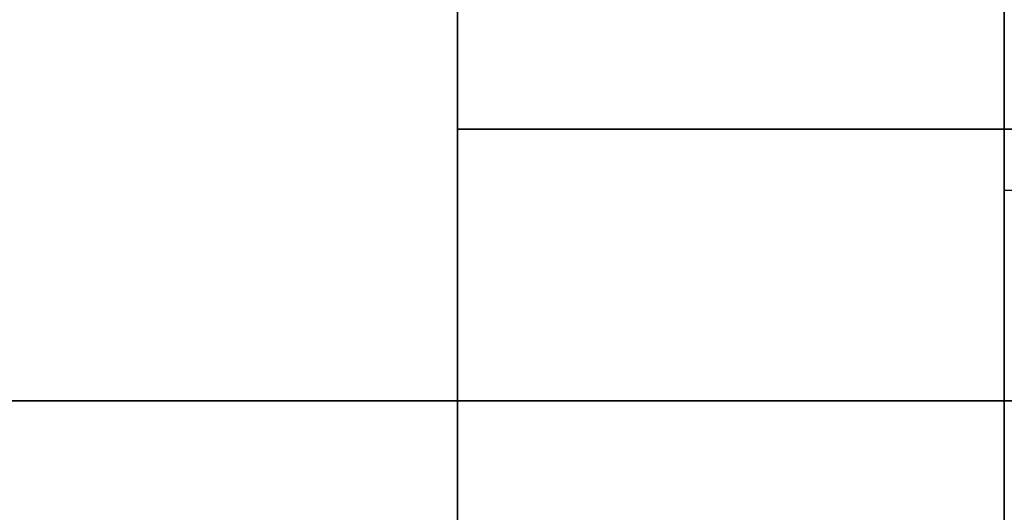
# Model space of a CAD drawing. Header units: millimetres. Extents: x -849 to 849, y -7 to 710.
# Tile 21 of 25: x -10 to 13, y 673 to 685. Entities that reach past the tile are written whole.
import ezdxf

# ---------------------------------------------------------------- set-up
doc = ezdxf.new("R2010")
doc.units = ezdxf.units.MM
doc.header["$MEASUREMENT"] = 0
doc.layers.add('IGES LEVEL 10', color=7, linetype='Continuous')
doc.layers.add('IGES LEVEL 13', color=7, linetype='Continuous')

msp = doc.modelspace()

# ---------------------------------------------------------------- linework, layer by layer
at = {"layer": 'IGES LEVEL 10', "color": 253, "extrusion": (0, 1, 0)}
for centre, radius, start, end in [((0, 0, 682.45), 495, 90, 270), ((0, 0, 682.45), 477, 90, 270), ((0, 0, 682.45), 493, 90, 270), ((0, 0, 682.45), 475, 90, 270), ((0, 0, 676), 495, 0, 90), ((0, 0, 676), 495, 270, 359.88186), ((0, 0, 676), 493, 0, 90), ((0, 0, 676), 493, 270, 359.88186), ((0, 0, 676), 477, 0, 90), ((0, 0, 676), 477, 270, 359.88186), ((0, 0, 676), 475, 0, 90), ((0, 0, 676), 475, 270, 359.88186), ((0, 0, 676), 495, 90, 270), ((0, 0, 676), 477, 90, 270), ((0, 0, 676), 493, 90, 270), ((0, 0, 676), 475, 90, 270)]:
    msp.add_arc(centre, radius, start, end, dxfattribs=at)
at = {"layer": 'IGES LEVEL 10'}
for points in [[(0, 663.1, -495), (0, 676, -495), (0, 688.9, -495)], [(0, 688.9, 495), (0, 676, 495), (0, 663.1, 495)], [(0, 663.1, -477), (0, 676, -477), (0, 688.9, -477)], [(0, 688.9, 477), (0, 676, 477), (0, 663.1, 477)], [(0, 663.1, -493), (0, 676, -493), (0, 688.9, -493)], [(0, 663.1, 493), (0, 676, 493), (0, 688.9, 493)], [(0, 663.1, -475), (0, 676, -475), (0, 688.9, -475)], [(0, 663.1, 475), (0, 676, 475), (0, 688.9, 475)]]:
    msp.add_open_spline(points, degree=2, dxfattribs=at)
at = {"layer": 'IGES LEVEL 10', "color": 253}
for points in [[(0, 688.9, -475), (0, 676, -475), (0, 663.1, -475)], [(0, 688.9, -493), (0, 676, -493), (0, 663.1, -493)], [(0, 663.1, 477), (0, 676, 477), (0, 688.9, 477)], [(0, 663.1, 495), (0, 676, 495), (0, 688.9, 495)], [(0, 688.9, -495), (0, 676, -495), (0, 663.1, -495)], [(0, 663.1, -495), (0, 676, -495), (0, 688.9, -495)], [(0, 688.9, 495), (0, 676, 495), (0, 663.1, 495)], [(0, 688.9, -477), (0, 676, -477), (0, 663.1, -477)], [(0, 663.1, -477), (0, 676, -477), (0, 688.9, -477)], [(0, 688.9, 477), (0, 676, 477), (0, 663.1, 477)], [(0, 688.9, 493), (0, 676, 493), (0, 663.1, 493)], [(0, 663.1, -493), (0, 676, -493), (0, 688.9, -493)], [(0, 663.1, 493), (0, 676, 493), (0, 688.9, 493)], [(0, 688.9, 475), (0, 676, 475), (0, 663.1, 475)], [(0, 663.1, -475), (0, 676, -475), (0, 688.9, -475)], [(0, 663.1, 475), (0, 676, 475), (0, 688.9, 475)]]:
    msp.add_open_spline(points, degree=2, dxfattribs=at)
at = {"layer": 'IGES LEVEL 13', "color": 253, "extrusion": (0, 1, 0)}
msp.add_arc((0, 0, 681), 475, 91.56829, 91.80964, dxfattribs=at)
at = {"layer": 'IGES LEVEL 13'}
for points in [[(13, 688.9, 474.822), (13, 681, 474.822), (13, 673.1, 474.822)], [(13, 673.1, -474.822), (13, 681, -474.822), (13, 688.9, -474.822)]]:
    msp.add_open_spline(points, degree=2, dxfattribs=at)
at = {"layer": 'IGES LEVEL 13', "color": 253}
for points in [[(13, 673.1, 474.822), (13, 681, 474.822), (13, 688.9, 474.822)], [(13, 688.9, -474.822), (13, 681, -474.822), (13, 673.1, -474.822)], [(13, 673.1), (13, 681), (13, 688.9)], [(13, 688.9, 474.822), (13, 681, 474.822), (13, 673.1, 474.822)], [(13, 673.1, -474.822), (13, 681, -474.822), (13, 688.9, -474.822)], [(13, 681, -474.822), (13, 681), (13, 681, 474.822)]]:
    msp.add_open_spline(points, degree=2, dxfattribs=at)

doc.saveas('drawing.dxf')
